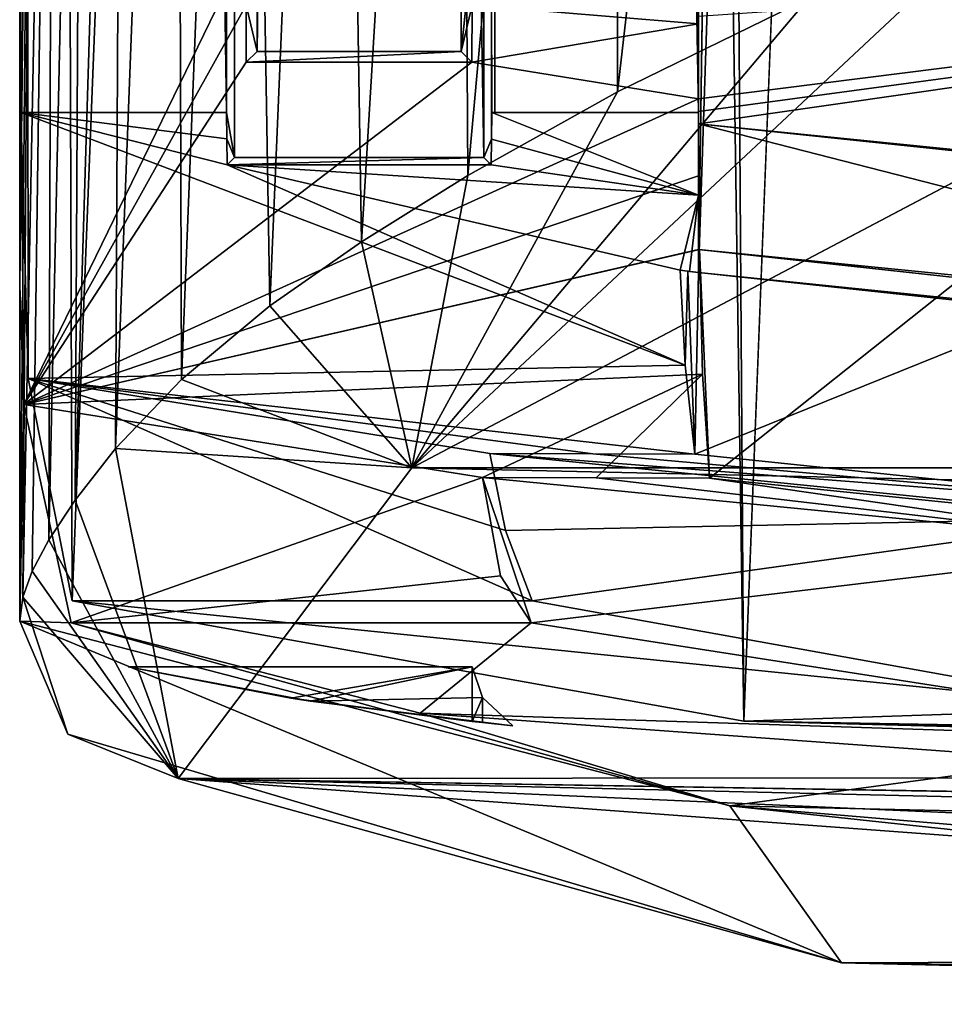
# Model space of a CAD drawing. Extents: x -200 to 200, y -433 to 356.
# Tile 1 of 256: x -191 to -186.91, y -432.69 to -428.34. Entities that reach past the tile are written whole.
import ezdxf

# ---------------------------------------------------------------- set-up
doc = ezdxf.new("R2010")
doc.units = 0
doc.header["$LTSCALE"] = 13.670324
for name, color, linetype in [('4500', 7, 'CONTINUOUS'), ('4562', 7, 'CONTINUOUS'), ('4574', 7, 'CONTINUOUS'), ('4587', 7, 'CONTINUOUS'), ('4607', 7, 'CONTINUOUS'), ('4625', 7, 'CONTINUOUS'), ('4727', 7, 'CONTINUOUS'), ('4764', 7, 'CONTINUOUS'), ('4786', 7, 'CONTINUOUS'), ('4790', 7, 'CONTINUOUS'), ('4813', 7, 'CONTINUOUS'), ('4848', 7, 'CONTINUOUS'), ('4869', 7, 'CONTINUOUS'), ('4891', 7, 'CONTINUOUS'), ('4934', 7, 'CONTINUOUS'), ('4953', 7, 'CONTINUOUS'), ('4962', 7, 'CONTINUOUS'), ('4974', 7, 'CONTINUOUS'), ('4981', 7, 'CONTINUOUS'), ('4990', 7, 'CONTINUOUS'), ('5006', 7, 'CONTINUOUS'), ('5009', 7, 'CONTINUOUS'), ('5035', 7, 'CONTINUOUS'), ('5044', 7, 'CONTINUOUS'), ('5046', 7, 'CONTINUOUS'), ('5051', 7, 'CONTINUOUS'), ('5059', 7, 'CONTINUOUS'), ('5081', 7, 'CONTINUOUS'), ('5086', 7, 'CONTINUOUS'), ('5094', 7, 'CONTINUOUS'), ('5106', 7, 'CONTINUOUS'), ('5125', 7, 'CONTINUOUS'), ('5162', 7, 'CONTINUOUS'), ('5177', 7, 'CONTINUOUS'), ('5183', 7, 'CONTINUOUS'), ('5184', 7, 'CONTINUOUS'), ('5187', 7, 'CONTINUOUS'), ('5188', 7, 'CONTINUOUS'), ('5189', 7, 'CONTINUOUS'), ('5190', 7, 'CONTINUOUS')]:
    doc.layers.add(name, color=color, linetype=linetype)

msp = doc.modelspace()

# ---------------------------------------------------------------- linework, layer by layer
at = {"layer": '4500', "color": 7, "linetype": 'CONTINUOUS'}
for points in [[(-188, -429.4565, 5.1962), (-188, -379.5463, 5.1962), (-187.5, -394.8, 6.3048), (-188, -429.4565, 5.1962)], [(-187.5, -414.3, 6.3048), (-188, -429.4565, 5.1962), (-187.5, -394.8, 6.3048), (-187.5, -414.3, 6.3048)], [(-184.8267, -429.7815, 9.9718), (-188, -429.4565, 5.1962), (-187.5, -414.3, 6.3048), (-184.8267, -429.7815, 9.9718)], [(-184.8267, -429.7815, 9.9718), (-187.5, -414.3, 6.3048), (-183.1748, -418.7966, 11.3654), (-184.8267, -429.7815, 9.9718)], [(-188.9218, -430.2571, 1.478), (-186.1032, -430.5408, 8.5276), (-188.8533, -430.5973, 2.0212), (-188.9218, -430.2571, 1.478)], [(-188.8533, -430.5973, 2.0212), (-186.1032, -430.5408, 8.5276), (-188.7349, -430.9078, 2.7114), (-188.8533, -430.5973, 2.0212)], [(-188.7349, -430.9078, 2.7114), (-186.1032, -430.5408, 8.5276), (-186.0956, -431.3821, 8.5375), (-188.7349, -430.9078, 2.7114)]]:
    msp.add_3dface(points, dxfattribs=at)
at = {"layer": '4562', "color": 7, "linetype": 'CONTINUOUS'}
for points in [[(-188, -428.7502), (-188, -428.7502, 0.4), (-188.914, -428.7502, 0.4), (-188, -428.7502)], [(-188.9, -428.7502, 0), (-188, -428.7502), (-188.914, -428.7502, 0.4), (-188.9, -428.7502, 0)]]:
    msp.add_3dface(points, dxfattribs=at)
at = {"layer": '4574', "color": 7, "linetype": 'CONTINUOUS'}
for points in [[(-190.0863, -363.1541, 0.4), (-190.0514, -363.189, 1.4), (-190.0863, -428.7502, 0.4), (-190.0863, -363.1541, 0.4)], [(-190.0863, -428.7502, 0.4), (-190.0514, -363.189, 1.4), (-190.0514, -428.9487, 1.4), (-190.0863, -428.7502, 0.4)], [(-190.0863, -428.7502, 0.4), (-190.0514, -428.9487, 1.4), (-190.0851, -428.8665, 0.4343), (-190.0863, -428.7502, 0.4)], [(-190.0514, -428.9487, 1.4), (-190.0837, -428.981, 0.4742), (-190.0851, -428.8665, 0.4343), (-190.0514, -428.9487, 1.4)]]:
    msp.add_3dface(points, dxfattribs=at)
at = {"layer": '4587', "color": 7, "linetype": 'CONTINUOUS'}
for points in [[(-188.0591, -429.867, 1.0342), (-188.081, -429.4472, 0.7061), (-188.0479, -429.451, 1.1675), (-188.0591, -429.867, 1.0342)], [(-188.0158, -430.2606, 1.4827), (-188.0591, -429.867, 1.0342), (-188.0479, -429.451, 1.1675), (-188.0158, -430.2606, 1.4827)], [(-188, -429.4565, 1.6155), (-188.0158, -430.2606, 1.4827), (-188.0479, -429.451, 1.1675), (-188, -429.4565, 1.6155)], [(-188.0158, -430.2606, 1.4827), (-188, -429.4565, 1.6155), (-186.4435, -429.6254, 6.3763), (-188.0158, -430.2606, 1.4827)], [(-185.4415, -430.5284, 7.911), (-188.0158, -430.2606, 1.4827), (-186.4435, -429.6254, 6.3763), (-185.4415, -430.5284, 7.911)]]:
    msp.add_3dface(points, dxfattribs=at)
at = {"layer": '4607', "color": 7, "linetype": 'CONTINUOUS'}
for points in [[(-190.7686, -430.9078, 2.7114), (-190.995, -363.3313, 0.4), (-190.9628, -429.9248, 1.0902), (-190.7686, -430.9078, 2.7114)], [(-190.9628, -429.9248, 1.0902), (-190.995, -363.3313, 0.4), (-190.995, -428.7502, 0.4), (-190.9628, -429.9248, 1.0902)], [(-190.995, -363.3313, 0.4), (-190.7686, -430.9078, 2.7114), (-188.6176, -376.2, 8.4001), (-190.995, -363.3313, 0.4)], [(-190.7686, -430.9078, 2.7114), (-187.8001, -431.4398, 9.5999), (-188.6176, -376.2, 8.4001), (-190.7686, -430.9078, 2.7114)], [(-188.6176, -376.2, 8.4001), (-187.8001, -431.4398, 9.5999), (-188.1796, -377.6277, 9.0719), (-188.6176, -376.2, 8.4001)], [(-187.8001, -431.4398, 9.5999), (-187.1278, -414.2052, 10.4363), (-188.1796, -377.6277, 9.0719), (-187.8001, -431.4398, 9.5999)], [(-187.8001, -431.4398, 9.5999), (-182, -431.5898, 14.3875), (-187.1278, -414.2052, 10.4363), (-187.8001, -431.4398, 9.5999)], [(-187.1278, -414.2052, 10.4363), (-182, -431.5898, 14.3875), (-183.4496, -418.0453, 13.5869), (-187.1278, -414.2052, 10.4363)]]:
    msp.add_3dface(points, dxfattribs=at)
at = {"layer": '4625', "color": 7, "linetype": 'CONTINUOUS'}
for points in [[(-188.9, -428.7502, 0), (-188.914, -428.7502, 0.4), (-188.9489, -363.189, 1.4), (-188.9, -428.7502, 0)], [(-188.9, -379.4556), (-188.9, -428.7502, 0), (-188.9489, -363.189, 1.4), (-188.9, -379.4556)], [(-188.9489, -428.9487, 1.4), (-188.9489, -363.189, 1.4), (-188.9152, -428.8671, 0.4346), (-188.9489, -428.9487, 1.4)], [(-188.9489, -363.189, 1.4), (-188.914, -428.7502, 0.4), (-188.9152, -428.8671, 0.4346), (-188.9489, -363.189, 1.4)], [(-188.9166, -428.981, 0.4742), (-188.9489, -428.9487, 1.4), (-188.9152, -428.8671, 0.4346), (-188.9166, -428.981, 0.4742)]]:
    msp.add_3dface(points, dxfattribs=at)
at = {"layer": '4727', "color": 7, "linetype": 'CONTINUOUS'}
for points in [[(-188.9, -379.4556), (-188, -428.7502), (-188.9, -428.7502, 0), (-188.9, -379.4556)], [(-188.9, -379.4556), (-188, -379.4556), (-188, -428.7502), (-188.9, -379.4556)]]:
    msp.add_3dface(points, dxfattribs=at)
at = {"layer": '4764', "color": 7, "linetype": 'CONTINUOUS'}
for points in [[(-190.7686, -430.9078, 2.7114), (-188.7349, -430.9078, 2.7114), (-186.0956, -431.3821, 8.5375), (-190.7686, -430.9078, 2.7114)], [(-187.8001, -431.4398, 9.5999), (-190.7686, -430.9078, 2.7114), (-186.0956, -431.3821, 8.5375), (-187.8001, -431.4398, 9.5999)], [(-187.8001, -431.4398, 9.5999), (-186.0956, -431.3821, 8.5375), (-181.125, -431.5545, 12.5891), (-187.8001, -431.4398, 9.5999)], [(-182, -431.5898, 14.3875), (-187.8001, -431.4398, 9.5999), (-181.5625, -431.5753, 13.4882), (-182, -431.5898, 14.3875)], [(-187.8001, -431.4398, 9.5999), (-181.125, -431.5545, 12.5891), (-181.5625, -431.5753, 13.4882), (-187.8001, -431.4398, 9.5999)]]:
    msp.add_3dface(points, dxfattribs=at)
at = {"layer": '4786', "color": 7, "linetype": 'CONTINUOUS'}
for points in [[(-188, -429.4565, 1.6155), (-188, -429.4565, 5.1962), (-186.4435, -429.6254, 6.3763), (-188, -429.4565, 1.6155)], [(-188, -429.4565, 5.1962), (-184.8267, -429.7815, 9.9718), (-186.4435, -429.6254, 6.3763), (-188, -429.4565, 5.1962)]]:
    msp.add_3dface(points, dxfattribs=at)
at = {"layer": '4790', "color": 7, "linetype": 'CONTINUOUS'}
for points in [[(-190.0514, -363.189, 1.4), (-188.9489, -428.9487, 1.4), (-190.0514, -428.9487, 1.4), (-190.0514, -363.189, 1.4)], [(-188.9489, -363.189, 1.4), (-188.9489, -428.9487, 1.4), (-190.0514, -363.189, 1.4), (-188.9489, -363.189, 1.4)]]:
    msp.add_3dface(points, dxfattribs=at)
at = {"layer": '4813', "color": 7, "linetype": 'CONTINUOUS'}
for points in [[(-186.1032, -430.5408, 8.5276), (-188.9218, -430.2571, 1.478), (-185.4415, -430.5284, 7.911), (-186.1032, -430.5408, 8.5276)], [(-188.9218, -430.2571, 1.478), (-188.4672, -430.2588, 1.4803), (-185.4415, -430.5284, 7.911), (-188.9218, -430.2571, 1.478)], [(-188.4672, -430.2588, 1.4803), (-188.0158, -430.2606, 1.4827), (-185.4415, -430.5284, 7.911), (-188.4672, -430.2588, 1.4803)]]:
    msp.add_3dface(points, dxfattribs=at)
at = {"layer": '4848', "color": 7, "linetype": 'CONTINUOUS'}
for points in [[(-188.9489, -428.9487, 1.4), (-188.9166, -428.981, 0.4742), (-190.0837, -428.981, 0.4742), (-188.9489, -428.9487, 1.4)], [(-188.9489, -428.9487, 1.4), (-190.0837, -428.981, 0.4742), (-190.0514, -428.9487, 1.4), (-188.9489, -428.9487, 1.4)]]:
    msp.add_3dface(points, dxfattribs=at)
at = {"layer": '4869', "color": 7, "linetype": 'CONTINUOUS'}
for points in [[(-188, -379.4556), (-188, -428.7502, 0.4), (-188, -428.7502), (-188, -379.4556)], [(-188, -379.4556), (-188, -379.5463, 5.1962), (-188, -428.7502, 0.4), (-188, -379.4556)], [(-188, -379.5463, 5.1962), (-188, -429.4565, 5.1962), (-188, -428.7502, 0.4), (-188, -379.5463, 5.1962)], [(-188, -428.7502, 0.4), (-188, -429.4565, 5.1962), (-188, -429.1153, 0.5289), (-188, -428.7502, 0.4)], [(-188, -429.4565, 0.7121), (-188, -429.1153, 0.5289), (-188, -429.4565, 1.1637), (-188, -429.4565, 0.7121)], [(-188, -429.1153, 0.5289), (-188, -429.4565, 5.1962), (-188, -429.4565, 1.6155), (-188, -429.1153, 0.5289)], [(-188, -429.4565, 1.1637), (-188, -429.1153, 0.5289), (-188, -429.4565, 1.6155), (-188, -429.4565, 1.1637)]]:
    msp.add_3dface(points, dxfattribs=at)
at = {"layer": '4891', "color": 7, "linetype": 'CONTINUOUS'}
for points in [[(-190.9628, -429.9248, 1.0902), (-190.995, -428.7502, 0.4), (-188.0591, -429.867, 1.0342), (-190.9628, -429.9248, 1.0902)], [(-190.995, -428.7502, 0.4), (-190.0863, -428.7502, 0.4), (-190.0851, -428.8665, 0.4343), (-190.995, -428.7502, 0.4)], [(-190.0837, -428.981, 0.4742), (-190.995, -428.7502, 0.4), (-190.0851, -428.8665, 0.4343), (-190.0837, -428.981, 0.4742)], [(-190.995, -428.7502, 0.4), (-190.0837, -428.981, 0.4742), (-188.0591, -429.867, 1.0342), (-190.995, -428.7502, 0.4)], [(-188.914, -428.7502, 0.4), (-188, -429.1153, 0.5289), (-188.9152, -428.8671, 0.4346), (-188.914, -428.7502, 0.4)], [(-188, -428.7502, 0.4), (-188, -429.1153, 0.5289), (-188.914, -428.7502, 0.4), (-188, -428.7502, 0.4)], [(-188, -429.1153, 0.5289), (-188.9166, -428.981, 0.4742), (-188.9152, -428.8671, 0.4346), (-188, -429.1153, 0.5289)], [(-188.0591, -429.867, 1.0342), (-190.0837, -428.981, 0.4742), (-188.081, -429.4472, 0.7061), (-188.0591, -429.867, 1.0342)], [(-190.0837, -428.981, 0.4742), (-188, -429.1153, 0.5289), (-188.081, -429.4472, 0.7061), (-190.0837, -428.981, 0.4742)], [(-188.9166, -428.981, 0.4742), (-188, -429.1153, 0.5289), (-190.0837, -428.981, 0.4742), (-188.9166, -428.981, 0.4742)], [(-188.081, -429.4472, 0.7061), (-188, -429.1153, 0.5289), (-188.0405, -429.4518, 0.7091), (-188.081, -429.4472, 0.7061)], [(-188, -429.1153, 0.5289), (-188, -429.4565, 0.7121), (-188.0405, -429.4518, 0.7091), (-188, -429.1153, 0.5289)], [(-188.0158, -430.2606, 1.4827), (-190.9628, -429.9248, 1.0902), (-188.0591, -429.867, 1.0342), (-188.0158, -430.2606, 1.4827)], [(-190.7686, -430.9078, 2.7114), (-190.9628, -429.9248, 1.0902), (-188.7349, -430.9078, 2.7114), (-190.7686, -430.9078, 2.7114)], [(-190.9628, -429.9248, 1.0902), (-188.9218, -430.2571, 1.478), (-188.8533, -430.5973, 2.0212), (-190.9628, -429.9248, 1.0902)], [(-188.9218, -430.2571, 1.478), (-190.9628, -429.9248, 1.0902), (-188.4672, -430.2588, 1.4803), (-188.9218, -430.2571, 1.478)], [(-190.9628, -429.9248, 1.0902), (-188.8533, -430.5973, 2.0212), (-188.7349, -430.9078, 2.7114), (-190.9628, -429.9248, 1.0902)], [(-188.4672, -430.2588, 1.4803), (-190.9628, -429.9248, 1.0902), (-188.0158, -430.2606, 1.4827), (-188.4672, -430.2588, 1.4803)]]:
    msp.add_3dface(points, dxfattribs=at)
at = {"layer": '4934', "color": 7, "linetype": 'CONTINUOUS'}
for points in [[(-188.081, -429.4472, 0.7061), (-188.0405, -429.4518, 0.7091), (-188.0479, -429.451, 1.1675), (-188.081, -429.4472, 0.7061)], [(-188, -429.4565, 1.1637), (-188, -429.4565, 1.6155), (-188.0479, -429.451, 1.1675), (-188, -429.4565, 1.1637)], [(-188, -429.4565, 0.7121), (-188, -429.4565, 1.1637), (-188.0479, -429.451, 1.1675), (-188, -429.4565, 0.7121)], [(-188.0405, -429.4518, 0.7091), (-188, -429.4565, 0.7121), (-188.0479, -429.451, 1.1675), (-188.0405, -429.4518, 0.7091)]]:
    msp.add_3dface(points, dxfattribs=at)
at = {"layer": '4953', "color": 7, "linetype": 'CONTINUOUS'}
for points in [[(-190.995, -363.3313, 0.4), (-190.0863, -363.1541, 0.4), (-190.0863, -428.7502, 0.4), (-190.995, -363.3313, 0.4)], [(-190.995, -428.7502, 0.4), (-190.995, -363.3313, 0.4), (-190.0863, -428.7502, 0.4), (-190.995, -428.7502, 0.4)]]:
    msp.add_3dface(points, dxfattribs=at)
at = {"layer": '4962', "color": 7, "linetype": 'CONTINUOUS'}
for points in [[(-188, -428.6896, 0.0752), (-188, -429.0293, 0.1741), (-188, -429.3551, 0.3124), (-188, -428.6896, 0.0752)], [(-188, -428.7455, 0.5202), (-188, -428.6896, 0.0752), (-188, -429.3551, 0.3124), (-188, -428.7455, 0.5202)], [(-188, -429.3551, 5.1962), (-188, -428.7455, 0.5202), (-188, -429.3551, 0.3124), (-188, -429.3551, 5.1962)], [(-188, -428.7998, 0.9654), (-188, -428.7455, 0.5202), (-188, -429.3551, 5.1962), (-188, -428.7998, 0.9654)], [(-188, -428.7998, 5.1962), (-188, -428.7998, 0.9654), (-188, -429.3551, 5.1962), (-188, -428.7998, 5.1962)]]:
    msp.add_3dface(points, dxfattribs=at)
at = {"layer": '4974', "color": 7, "linetype": 'CONTINUOUS'}
for points in [[(-184.4424, -429.7112, 10.3364), (-188, -428.7998, 5.1962), (-188, -429.3551, 5.1962), (-184.4424, -429.7112, 10.3364)], [(-184.5953, -429.1424, 10.1946), (-188, -428.7998, 5.1962), (-184.4424, -429.7112, 10.3364), (-184.5953, -429.1424, 10.1946)]]:
    msp.add_3dface(points, dxfattribs=at)
at = {"layer": '4981', "color": 7, "linetype": 'CONTINUOUS'}
for points in [[(-188, -428.3248, -2.5646), (-188, -428.6896, 0.0752), (-181.7, -427.8934, -5.2603), (-188, -428.3248, -2.5646)], [(-188, -428.6896, 0.0752), (-188, -428.7455, 0.5202), (-181.7, -427.8934, -5.2603), (-188, -428.6896, 0.0752)], [(-181.7, -427.8934, -5.2603), (-188, -428.7998, 0.9654), (-185.8758, -429.0234, 2.9597), (-181.7, -427.8934, -5.2603)], [(-188, -428.7455, 0.5202), (-188, -428.7998, 0.9654), (-181.7, -427.8934, -5.2603), (-188, -428.7455, 0.5202)]]:
    msp.add_3dface(points, dxfattribs=at)
at = {"layer": '4990', "color": 7, "linetype": 'CONTINUOUS'}
for points in [[(-188.9548, -430.3638, 1.1247), (-188.8757, -430.7977, 1.8613), (-188.7395, -431.0059, 2.688), (-188.9548, -430.3638, 1.1247)], [(-188.9548, -430.3638, 1.1247), (-188.7395, -431.0059, 2.688), (-185.8861, -430.6645, 8.803), (-188.9548, -430.3638, 1.1247)], [(-185.8861, -430.6645, 8.803), (-188.7395, -431.0059, 2.688), (-185.3741, -431.5298, 9.401), (-185.8861, -430.6645, 8.803)]]:
    msp.add_3dface(points, dxfattribs=at)
at = {"layer": '5006', "color": 7, "linetype": 'CONTINUOUS'}
for points in [[(-191, -428.0222), (-191, -429.5148, 0), (-190.981, -430.0406, 0.7805), (-191, -428.0222)], [(-191, -430.9984, 0.0001), (-190.981, -430.0406, 0.7805), (-191, -429.5148, 0), (-191, -430.9984, 0.0001)], [(-190.981, -430.0406, 0.7805), (-191, -430.9984, 0.0001), (-190.7726, -431.0059, 2.688), (-190.981, -430.0406, 0.7805)], [(-190.7726, -431.0059, 2.688), (-191, -430.9984, 0.0001), (-187.8615, -431.8144, 9.5174), (-190.7726, -431.0059, 2.688)], [(-189.2308, -431.4049, 7.3133), (-190.7726, -431.0059, 2.688), (-187.8615, -431.8144, 9.5174), (-189.2308, -431.4049, 7.3133)], [(-186.3617, -431.6124, 11.2655), (-189.2308, -431.4049, 7.3133), (-187.8615, -431.8144, 9.5174), (-186.3617, -431.6124, 11.2655)], [(-179.915, -431.9919, 15.2264), (-186.3617, -431.6124, 11.2655), (-187.8615, -431.8144, 9.5174), (-179.915, -431.9919, 15.2264)]]:
    msp.add_3dface(points, dxfattribs=at)
at = {"layer": '5009', "color": 7, "linetype": 'CONTINUOUS'}
for points in [[(-184.4424, -429.7112, 10.3364), (-188, -429.3551, 5.1962), (-186.8395, -429.4815, 5.369), (-184.4424, -429.7112, 10.3364)], [(-188, -429.3551, 5.1962), (-188, -429.3551, 0.3124), (-187.9962, -429.3555, 0.3126), (-188, -429.3551, 5.1962)], [(-188, -429.3551, 5.1962), (-187.9962, -429.3555, 0.3126), (-186.8395, -429.4815, 5.369), (-188, -429.3551, 5.1962)]]:
    msp.add_3dface(points, dxfattribs=at)
at = {"layer": '5035', "color": 7, "linetype": 'CONTINUOUS'}
for points in [[(-188, -428.3248, -2.5646), (-188, -428.0222), (-188, -428.358, 0.0189), (-188, -428.3248, -2.5646)], [(-188, -428.6896, 0.0752), (-188, -428.3248, -2.5646), (-188, -428.358, 0.0189), (-188, -428.6896, 0.0752)]]:
    msp.add_3dface(points, dxfattribs=at)
at = {"layer": '5044', "color": 7, "linetype": 'CONTINUOUS'}
for points in [[(-190.7726, -431.0059, 2.688), (-189.2308, -431.4049, 7.3133), (-188.7395, -431.0059, 2.688), (-190.7726, -431.0059, 2.688)], [(-188.7395, -431.0059, 2.688), (-189.2308, -431.4049, 7.3133), (-185.3741, -431.5298, 9.401), (-188.7395, -431.0059, 2.688)], [(-189.2308, -431.4049, 7.3133), (-186.3617, -431.6124, 11.2655), (-185.3741, -431.5298, 9.401), (-189.2308, -431.4049, 7.3133)]]:
    msp.add_3dface(points, dxfattribs=at)
at = {"layer": '5046', "color": 7, "linetype": 'CONTINUOUS'}
for points in [[(-191, -428.0222), (-190.981, -430.0406, 0.7805), (-190.0002, -428.0222), (-191, -428.0222)], [(-190.0002, -428.0222), (-190.981, -430.0406, 0.7805), (-189.9998, -428.2754, 0.0107), (-190.0002, -428.0222)], [(-188, -428.358, 0.0189), (-188, -428.0222), (-189.0004, -428.2754, 0.0107), (-188, -428.358, 0.0189)], [(-190.981, -430.0406, 0.7805), (-189.9987, -428.5269, 0.0428), (-189.9998, -428.2754, 0.0107), (-190.981, -430.0406, 0.7805)], [(-189.0016, -428.5269, 0.0428), (-188, -428.358, 0.0189), (-189.0004, -428.2754, 0.0107), (-189.0016, -428.5269, 0.0428)], [(-188, -428.6896, 0.0752), (-188, -428.358, 0.0189), (-189.0016, -428.5269, 0.0428), (-188, -428.6896, 0.0752)], [(-190.981, -430.0406, 0.7805), (-188, -428.6896, 0.0752), (-189.0016, -428.5269, 0.0428), (-190.981, -430.0406, 0.7805)], [(-189.9987, -428.5269, 0.0428), (-190.981, -430.0406, 0.7805), (-189.0016, -428.5269, 0.0428), (-189.9987, -428.5269, 0.0428)], [(-188, -428.6896, 0.0752), (-190.981, -430.0406, 0.7805), (-188, -429.0293, 0.1741), (-188, -428.6896, 0.0752)], [(-188, -429.0293, 0.1741), (-190.981, -430.0406, 0.7805), (-188, -429.3551, 0.3124), (-188, -429.0293, 0.1741)], [(-188, -429.3551, 0.3124), (-190.981, -430.0406, 0.7805), (-187.9962, -429.3555, 0.3126), (-188, -429.3551, 0.3124)], [(-187.9962, -429.3555, 0.3126), (-190.981, -430.0406, 0.7805), (-187.9829, -429.9069, 0.666), (-187.9962, -429.3555, 0.3126)], [(-187.9829, -429.9069, 0.666), (-190.981, -430.0406, 0.7805), (-188.9548, -430.3638, 1.1247), (-187.9829, -429.9069, 0.666)], [(-188.4522, -430.3652, 1.1264), (-187.9829, -429.9069, 0.666), (-188.9548, -430.3638, 1.1247), (-188.4522, -430.3652, 1.1264)], [(-187.9509, -430.3666, 1.1282), (-187.9829, -429.9069, 0.666), (-188.4522, -430.3652, 1.1264), (-187.9509, -430.3666, 1.1282)], [(-190.981, -430.0406, 0.7805), (-190.7726, -431.0059, 2.688), (-188.9548, -430.3638, 1.1247), (-190.981, -430.0406, 0.7805)], [(-188.9548, -430.3638, 1.1247), (-190.7726, -431.0059, 2.688), (-188.8757, -430.7977, 1.8613), (-188.9548, -430.3638, 1.1247)], [(-188.8757, -430.7977, 1.8613), (-190.7726, -431.0059, 2.688), (-188.7395, -431.0059, 2.688), (-188.8757, -430.7977, 1.8613)]]:
    msp.add_3dface(points, dxfattribs=at)
at = {"layer": '5051', "color": 7, "linetype": 'CONTINUOUS'}
for points in [[(-189.9513, -428.4795, 1.4), (-189.9987, -428.5269, 0.0428), (-189.049, -428.4795, 1.4), (-189.9513, -428.4795, 1.4)], [(-189.9987, -428.5269, 0.0428), (-189.0016, -428.5269, 0.0428), (-189.049, -428.4795, 1.4), (-189.9987, -428.5269, 0.0428)]]:
    msp.add_3dface(points, dxfattribs=at)
at = {"layer": '5059', "color": 7, "linetype": 'CONTINUOUS'}
for points in [[(-189.049, -363.4266, 1.4), (-189.9513, -428.4795, 1.4), (-189.049, -428.4795, 1.4), (-189.049, -363.4266, 1.4)], [(-189.9513, -363.4266, 1.4), (-189.9513, -428.4795, 1.4), (-189.049, -363.4266, 1.4), (-189.9513, -363.4266, 1.4)]]:
    msp.add_3dface(points, dxfattribs=at)
at = {"layer": '5081', "color": 7, "linetype": 'CONTINUOUS'}
for points in [[(-188, -428.7998, 0.9654), (-188, -428.7998, 5.1962), (-184.5953, -429.1424, 10.1946), (-188, -428.7998, 0.9654)], [(-185.8758, -429.0234, 2.9597), (-188, -428.7998, 0.9654), (-184.5953, -429.1424, 10.1946), (-185.8758, -429.0234, 2.9597)]]:
    msp.add_3dface(points, dxfattribs=at)
at = {"layer": '5086', "color": 7, "linetype": 'CONTINUOUS'}
for points in [[(-189.9513, -363.4266, 1.4), (-189.9998, -428.2754, 0.0107), (-189.9513, -428.4795, 1.4), (-189.9513, -363.4266, 1.4)], [(-189.9998, -428.2754, 0.0107), (-189.9987, -428.5269, 0.0428), (-189.9513, -428.4795, 1.4), (-189.9998, -428.2754, 0.0107)]]:
    msp.add_3dface(points, dxfattribs=at)
at = {"layer": '5094', "color": 7, "linetype": 'CONTINUOUS'}
for points in [[(-185.9604, -428.5755, -16.3591), (-82.5, -430.3033, -8.751), (-189.2669, -430.3206, -8.6623), (-185.9604, -428.5755, -16.3591)], [(-128.8801, -431.6541, -0.3934), (-190.3, -431.693, -0.0872), (-189.2669, -430.3206, -8.6623), (-128.8801, -431.6541, -0.3934)], [(-82.5, -430.3033, -8.751), (-128.8801, -431.6541, -0.3934), (-189.2669, -430.3206, -8.6623), (-82.5, -430.3033, -8.751)], [(-157.8953, -432.239, 5.1043), (-190.3, -431.693, -0.0872), (-128.8801, -431.6541, -0.3934), (-157.8953, -432.239, 5.1043)], [(-178.3328, -432.2238, 4.9258), (-179.7, -432.4794, 8.4591), (-190.3, -431.693, -0.0872), (-178.3328, -432.2238, 4.9258)], [(-174.5, -432.0664, 3.2307), (-190.3, -431.693, -0.0872), (-157.8953, -432.239, 5.1043), (-174.5, -432.0664, 3.2307)], [(-174.5, -432.0664, 3.2307), (-178.3328, -432.2238, 4.9258), (-190.3, -431.693, -0.0872), (-174.5, -432.0664, 3.2307)], [(-179.7, -432.4794, 8.4591), (-187.3686, -432.5082, 8.9677), (-190.3, -431.693, -0.0872), (-179.7, -432.4794, 8.4591)], [(-179.7, -432.4794, 8.4591), (-179.7, -432.6216, 11.5045), (-187.3686, -432.5082, 8.9677), (-179.7, -432.4794, 8.4591)], [(-179.7, -432.6216, 11.5045), (-179.7, -432.6919, 14.5524), (-187.3686, -432.5082, 8.9677), (-179.7, -432.6216, 11.5045)]]:
    msp.add_3dface(points, dxfattribs=at)
at = {"layer": '5106', "color": 7, "linetype": 'CONTINUOUS'}
for points in [[(-185.9604, -428.5755, -16.3591), (-189.2669, -430.3206, -8.6623), (-186.677, -427.8968, -16.3772), (-185.9604, -428.5755, -16.3591)], [(-189.2669, -430.3206, -8.6623), (-187.5135, -428.2438, -14.9984), (-186.677, -427.8968, -16.3772), (-189.2669, -430.3206, -8.6623)], [(-189.2669, -430.3206, -8.6623), (-188.3585, -428.6577, -13.2697), (-187.5135, -428.2438, -14.9984), (-189.2669, -430.3206, -8.6623)], [(-189.2669, -430.3206, -8.6623), (-189.0198, -429.0287, -11.6533), (-188.3585, -428.6577, -13.2697), (-189.2669, -430.3206, -8.6623)], [(-189.2669, -430.3206, -8.6623), (-189.4891, -429.3215, -10.3267), (-189.0198, -429.0287, -11.6533), (-189.2669, -430.3206, -8.6623)], [(-189.2669, -430.3206, -8.6623), (-189.8939, -429.6041, -8.9798), (-189.4891, -429.3215, -10.3267), (-189.2669, -430.3206, -8.6623)], [(-189.2669, -430.3206, -8.6623), (-190.2846, -429.9296, -7.2861), (-189.8939, -429.6041, -8.9798), (-189.2669, -430.3206, -8.6623)], [(-189.2669, -430.3206, -8.6623), (-190.5763, -430.2354, -5.4972), (-190.2846, -429.9296, -7.2861), (-189.2669, -430.3206, -8.6623)], [(-190.3, -431.693, -0.0872), (-190.755, -430.4627, -4.0378), (-190.5763, -430.2354, -5.4972), (-190.3, -431.693, -0.0872)], [(-189.2669, -430.3206, -8.6623), (-190.3, -431.693, -0.0872), (-190.5763, -430.2354, -5.4972), (-189.2669, -430.3206, -8.6623)], [(-190.3, -431.693, -0.0872), (-190.8717, -430.6393, -2.8209), (-190.755, -430.4627, -4.0378), (-190.3, -431.693, -0.0872)], [(-190.3, -431.693, -0.0872), (-190.9453, -430.7772, -1.7993), (-190.8717, -430.6393, -2.8209), (-190.3, -431.693, -0.0872)], [(-190.3, -431.693, -0.0872), (-190.9865, -430.8915, -0.8902), (-190.9453, -430.7772, -1.7993), (-190.3, -431.693, -0.0872)], [(-190.7876, -431.4978, -0.046), (-191, -430.9984, 0.0001), (-190.9865, -430.8915, -0.8902), (-190.7876, -431.4978, -0.046)], [(-190.3, -431.693, -0.0872), (-190.7876, -431.4978, -0.046), (-190.9865, -430.8915, -0.8902), (-190.3, -431.693, -0.0872)]]:
    msp.add_3dface(points, dxfattribs=at)
at = {"layer": '5125', "color": 7, "linetype": 'CONTINUOUS'}
for points in [[(-188.4522, -430.3652, 1.1264), (-188.9548, -430.3638, 1.1247), (-185.8861, -430.6645, 8.803), (-188.4522, -430.3652, 1.1264)], [(-187.9509, -430.3666, 1.1282), (-188.4522, -430.3652, 1.1264), (-185.8861, -430.6645, 8.803), (-187.9509, -430.3666, 1.1282)], [(-185.0778, -430.6586, 8.212), (-187.9509, -430.3666, 1.1282), (-185.8861, -430.6645, 8.803), (-185.0778, -430.6586, 8.212)]]:
    msp.add_3dface(points, dxfattribs=at)
at = {"layer": '5162', "color": 7, "linetype": 'CONTINUOUS'}
for points in [[(-189.0001, -376.8), (-189.049, -363.4266, 1.4), (-189.049, -428.4795, 1.4), (-189.0001, -376.8)], [(-189, -377.8), (-189.0001, -376.8), (-189.049, -428.4795, 1.4), (-189, -377.8)], [(-189, -379.5556), (-189, -377.8), (-189.049, -428.4795, 1.4), (-189, -379.5556)], [(-189.0001, -428.0222), (-189, -379.5556), (-189.049, -428.4795, 1.4), (-189.0001, -428.0222)], [(-189.0004, -428.2754, 0.0107), (-189.0001, -428.0222), (-189.049, -428.4795, 1.4), (-189.0004, -428.2754, 0.0107)], [(-189.0016, -428.5269, 0.0428), (-189.0004, -428.2754, 0.0107), (-189.049, -428.4795, 1.4), (-189.0016, -428.5269, 0.0428)]]:
    msp.add_3dface(points, dxfattribs=at)
at = {"layer": '5177', "color": 7, "linetype": 'CONTINUOUS'}
for points in [[(-187.3686, -432.5082, 8.9677), (-191, -430.9984, 0.0001), (-190.7876, -431.4978, -0.046), (-187.3686, -432.5082, 8.9677)], [(-187.8615, -431.8144, 9.5174), (-191, -430.9984, 0.0001), (-187.3686, -432.5082, 8.9677), (-187.8615, -431.8144, 9.5174)], [(-190.3, -431.693, -0.0872), (-187.3686, -432.5082, 8.9677), (-190.7876, -431.4978, -0.046), (-190.3, -431.693, -0.0872)], [(-179.8527, -432.4902, 15.0275), (-179.915, -431.9919, 15.2264), (-187.8615, -431.8144, 9.5174), (-179.8527, -432.4902, 15.0275)], [(-179.7, -432.6919, 14.5524), (-187.8615, -431.8144, 9.5174), (-187.3686, -432.5082, 8.9677), (-179.7, -432.6919, 14.5524)], [(-179.7, -432.6919, 14.5524), (-179.8527, -432.4902, 15.0275), (-187.8615, -431.8144, 9.5174), (-179.7, -432.6919, 14.5524)]]:
    msp.add_3dface(points, dxfattribs=at)
at = {"layer": '5183', "color": 7, "linetype": 'CONTINUOUS'}
for points in [[(-187.9962, -429.3555, 0.3126), (-187.9829, -429.9069, 0.666), (-187.9509, -430.3666, 1.1282), (-187.9962, -429.3555, 0.3126)], [(-187.9962, -429.3555, 0.3126), (-187.9509, -430.3666, 1.1282), (-186.8395, -429.4815, 5.369), (-187.9962, -429.3555, 0.3126)], [(-186.8395, -429.4815, 5.369), (-187.9509, -430.3666, 1.1282), (-185.0778, -430.6586, 8.212), (-186.8395, -429.4815, 5.369)]]:
    msp.add_3dface(points, dxfattribs=at)
at = {"layer": '5184', "color": 7, "linetype": 'CONTINUOUS'}
for points in [[(-187.5172, -421.3215, -14.1621), (-188.3585, -428.6577, -13.2697), (-188.3635, -421.7723, -12.3735), (-187.5172, -421.3215, -14.1621)], [(-187.5135, -428.2438, -14.9984), (-188.3585, -428.6577, -13.2697), (-187.5172, -421.3215, -14.1621), (-187.5135, -428.2438, -14.9984)], [(-188.3635, -421.7723, -12.3735), (-189.0198, -429.0287, -11.6533), (-189.0612, -422.1998, -10.6064), (-188.3635, -421.7723, -12.3735)], [(-188.3585, -428.6577, -13.2697), (-189.0198, -429.0287, -11.6533), (-188.3635, -421.7723, -12.3735), (-188.3585, -428.6577, -13.2697)], [(-189.0612, -422.1998, -10.6064), (-189.4891, -429.3215, -10.3267), (-189.5992, -422.5685, -9.0175), (-189.0612, -422.1998, -10.6064)], [(-189.0198, -429.0287, -11.6533), (-189.4891, -429.3215, -10.3267), (-189.0612, -422.1998, -10.6064), (-189.0198, -429.0287, -11.6533)], [(-189.5992, -422.5685, -9.0175), (-189.8939, -429.6041, -8.9798), (-190.006, -422.887, -7.5533), (-189.5992, -422.5685, -9.0175)], [(-189.4891, -429.3215, -10.3267), (-189.8939, -429.6041, -8.9798), (-189.5992, -422.5685, -9.0175), (-189.4891, -429.3215, -10.3267)], [(-190.006, -422.887, -7.5533), (-190.2846, -429.9296, -7.2861), (-190.3076, -423.1795, -6.0883), (-190.006, -422.887, -7.5533)], [(-189.8939, -429.6041, -8.9798), (-190.2846, -429.9296, -7.2861), (-190.006, -422.887, -7.5533), (-189.8939, -429.6041, -8.9798)], [(-190.2846, -429.9296, -7.2861), (-190.5763, -430.2354, -5.4972), (-190.3076, -423.1795, -6.0883), (-190.2846, -429.9296, -7.2861)], [(-190.3076, -423.1795, -6.0883), (-190.5763, -430.2354, -5.4972), (-190.5411, -423.4574, -4.5831), (-190.3076, -423.1795, -6.0883)], [(-190.5763, -430.2354, -5.4972), (-190.755, -430.4627, -4.0378), (-190.5411, -423.4574, -4.5831), (-190.5763, -430.2354, -5.4972)], [(-190.5411, -423.4574, -4.5831), (-190.755, -430.4627, -4.0378), (-190.7198, -423.7078, -3.1497), (-190.5411, -423.4574, -4.5831)], [(-190.755, -430.4627, -4.0378), (-190.8717, -430.6393, -2.8209), (-190.7198, -423.7078, -3.1497), (-190.755, -430.4627, -4.0378)], [(-190.7198, -423.7078, -3.1497), (-190.8717, -430.6393, -2.8209), (-190.8505, -423.9169, -1.9097), (-190.7198, -423.7078, -3.1497)], [(-190.9453, -430.7772, -1.7993), (-190.9865, -430.8915, -0.8902), (-190.8505, -423.9169, -1.9097), (-190.9453, -430.7772, -1.7993)], [(-190.8505, -423.9169, -1.9097), (-190.9865, -430.8915, -0.8902), (-190.9395, -424.0879, -0.8793), (-190.8505, -423.9169, -1.9097)], [(-190.8717, -430.6393, -2.8209), (-190.9453, -430.7772, -1.7993), (-190.8505, -423.9169, -1.9097), (-190.8717, -430.6393, -2.8209)], [(-191, -429.5148, 0), (-191, -428.0222), (-190.9395, -424.0879, -0.8793), (-191, -429.5148, 0)], [(-191, -430.9984, 0.0001), (-191, -429.5148, 0), (-190.9395, -424.0879, -0.8793), (-191, -430.9984, 0.0001)], [(-190.9865, -430.8915, -0.8902), (-191, -430.9984, 0.0001), (-190.9395, -424.0879, -0.8793), (-190.9865, -430.8915, -0.8902)]]:
    msp.add_3dface(points, dxfattribs=at)
at = {"layer": '5187', "color": 7, "linetype": 'CONTINUOUS'}
for points in [[(-189, -431.442), (-189, -431.2), (-188.9552, -431.3355, 1.1194), (-189, -431.442)], [(-188.9548, -431.4468, 1.1238), (-189, -431.442), (-188.9552, -431.3355, 1.1194), (-188.9548, -431.4468, 1.1238)], [(-188.8208, -431.4604, 2.2331), (-188.9548, -431.4468, 1.1238), (-188.9552, -431.3355, 1.1194), (-188.8208, -431.4604, 2.2331)]]:
    msp.add_3dface(points, dxfattribs=at)
at = {"layer": '5188', "color": 7, "linetype": 'CONTINUOUS'}
for points in [[(-190.5212, -431.2), (-189, -431.2), (-189.802, -431.3381), (-190.5212, -431.2)], [(-189, -431.2), (-189, -431.442), (-189.802, -431.3381), (-189, -431.2)]]:
    msp.add_3dface(points, dxfattribs=at)
at = {"layer": '5189', "color": 7, "linetype": 'CONTINUOUS'}
for points in [[(-190.5212, -431.2), (-189.802, -431.3381), (-189.7156, -431.3514, 1.2568), (-190.5212, -431.2)], [(-189.802, -431.3381), (-189, -431.442), (-189.7156, -431.3514, 1.2568), (-189.802, -431.3381)], [(-189, -431.442), (-188.9548, -431.4468, 1.1238), (-189.7156, -431.3514, 1.2568), (-189, -431.442)], [(-188.9548, -431.4468, 1.1238), (-188.8208, -431.4604, 2.2331), (-189.7156, -431.3514, 1.2568), (-188.9548, -431.4468, 1.1238)]]:
    msp.add_3dface(points, dxfattribs=at)
at = {"layer": '5190', "color": 7, "linetype": 'CONTINUOUS'}
for points in [[(-189, -431.2), (-190.5212, -431.2), (-189.7156, -431.3514, 1.2568), (-189, -431.2)], [(-188.9552, -431.3355, 1.1194), (-189, -431.2), (-189.7156, -431.3514, 1.2568), (-188.9552, -431.3355, 1.1194)], [(-188.8208, -431.4604, 2.2331), (-188.9552, -431.3355, 1.1194), (-189.7156, -431.3514, 1.2568), (-188.8208, -431.4604, 2.2331)]]:
    msp.add_3dface(points, dxfattribs=at)

doc.saveas('drawing.dxf')
